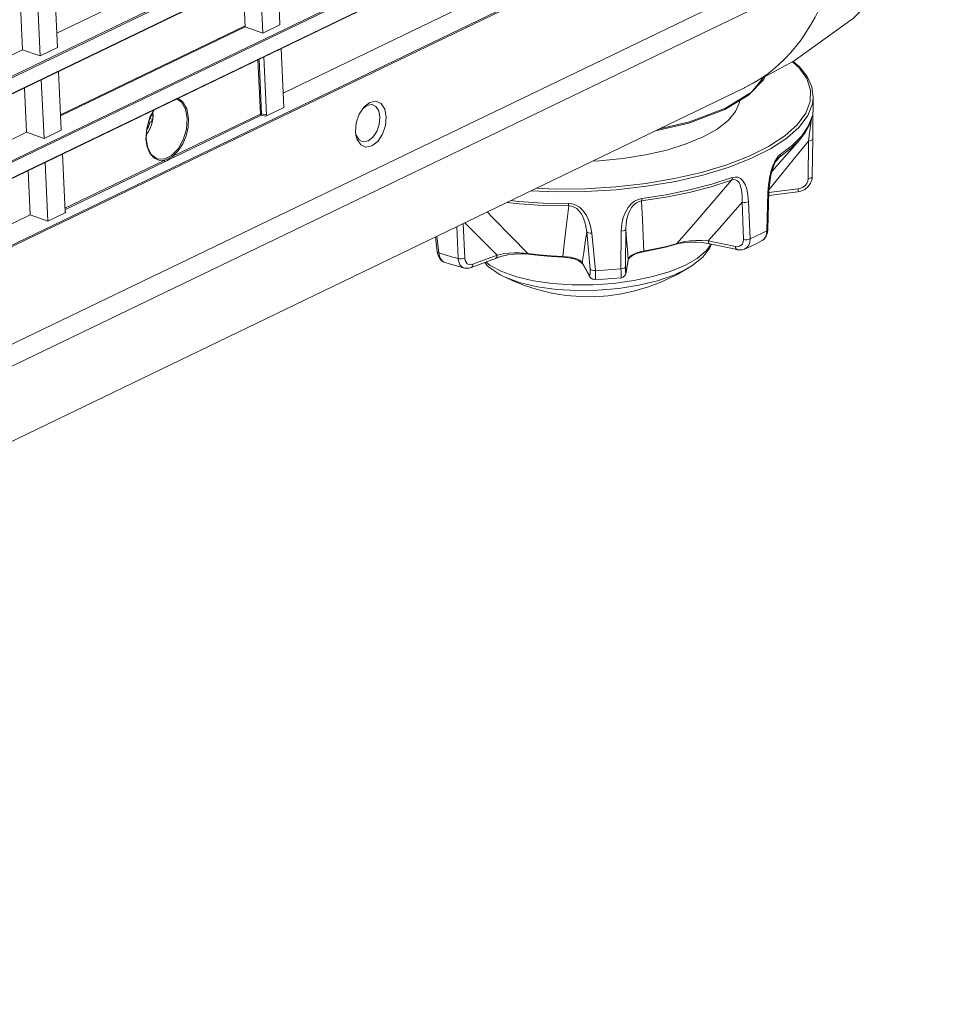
# Model space of a CAD drawing. Header units: millimetres. Extents: x 3925 to 5043, y -86 to 778.
# Tile 83 of 113: x 4901 to 4945, y 20 to 67. Entities that reach past the tile are written whole.
import ezdxf

# ---------------------------------------------------------------- set-up
doc = ezdxf.new("R2010")
doc.units = ezdxf.units.MM
doc.header["$LTSCALE"] = 46.255
for name, color, linetype in [('85-1A626G050DXF_CONTINUOUS_LINE', 7, 'CONTINUOUS'), ('H30-BOTTOM-CDXF_CONTINUOUS_LINE', 7, 'CONTINUOUS'), ('H30-LEFT-COVDXF_CONTINUOUS_LINE', 7, 'CONTINUOUS'), ('RUBBER-FOOT-DXF_CONTINUOUS_LINE', 7, 'CONTINUOUS')]:
    doc.layers.add(name, color=color, linetype=linetype)

msp = doc.modelspace()

# ---------------------------------------------------------------- linework, layer by layer
at = {"layer": '85-1A626G050DXF_CONTINUOUS_LINE', "color": 7, "linetype": 'Continuous', "lineweight": 0}
for p, q in [((4906.8054, 61.6415), (4906.7252, 61.6028)), ((4906.7946, 61.8292), (4906.9408, 61.7899)), ((4906.9459, 61.8485), (4906.9408, 61.7899)), ((4906.725, 61.1809), (4906.6308, 61.051))]:
    msp.add_line(p, q, dxfattribs=at)
for points in [[(4906.938, 62.1021), (4906.9401, 62.0857), (4906.9454, 62.0262), (4906.9481, 61.9667)], [(4906.9417, 62.1091), (4906.9516, 61.9694), (4906.9425, 61.8017)], [(4906.8054, 61.6415), (4906.7851, 61.5663), (4906.7592, 61.4932), (4906.7281, 61.4231), (4906.6922, 61.3571), (4906.6537, 61.2989)], [(4906.9425, 61.8017), (4906.9139, 61.6363), (4906.8676, 61.4766), (4906.8042, 61.3235), (4906.725, 61.1809)], [(4906.9408, 61.7899), (4906.9263, 61.7475), (4906.8987, 61.7081), (4906.8581, 61.6724), (4906.8054, 61.6415)], [(4906.9481, 61.9667), (4906.9483, 61.9074), (4906.9459, 61.8485)]]:
    msp.add_lwpolyline(points, dxfattribs=at)
at = {"layer": 'H30-BOTTOM-CDXF_CONTINUOUS_LINE', "color": 7, "linetype": 'Continuous', "lineweight": 0}
for p, q in [((4936.1235, 63.695), (4935.3894, 62.9393)), ((4936.1336, 63.7981), (4935.5451, 63.0955)), ((4936.169, 63.8172), (4936.1235, 63.695)), ((4838.5536, 16.7227), (4935.21, 63.2964)), ((4935.5451, 63.0955), (4934.29, 62.3163)), ((4935.209, 63.2986), (4935.22, 63.3039)), ((4904.3693, 62.8403), (4904.3667, 62.8957)), ((4935.3894, 62.9393), (4934.2578, 62.2593))]:
    msp.add_line(p, q, dxfattribs=at)
for points in [[(4935.22, 63.3039), (4937.5787, 64.5798), (4940.4161, 66.6168), (4942.9976, 69.2332), (4944.5562, 71.5442)], [(4935.22, 63.3039), (4935.2845, 63.3353), (4935.616, 63.5108), (4935.939, 63.7059), (4936.2521, 63.9202), (4936.5541, 64.1529), (4936.8452, 64.4041), (4937.1265, 64.6746), (4937.3974, 64.9638), (4937.6569, 65.2704), (4937.9041, 65.5932), (4938.1391, 65.9321), (4938.3627, 66.2882), (4938.5741, 66.6618), (4938.7725, 67.0522), (4938.9567, 67.4584), (4939.1262, 67.8802), (4939.281, 68.3183), (4939.4212, 68.7736), (4939.4596, 68.9182)], [(4934.2578, 62.2593), (4932.5438, 61.6095), (4930.9446, 61.2411)], [(4934.29, 62.3163), (4932.5834, 61.6684), (4931.1368, 61.3337)]]:
    msp.add_lwpolyline(points, dxfattribs=at)
at = {"layer": 'H30-LEFT-COVDXF_CONTINUOUS_LINE', "color": 7, "linetype": 'Continuous', "lineweight": 0}
for p, q in [((4941.669, 83.8238), (4845.0125, 37.2502)), ((4941.7043, 83.7684), (4845.0478, 37.1947)), ((4845.0421, 36.4435), (4941.738, 83.036)), ((4845.0504, 36.4261), (4941.7069, 82.9998)), ((4941.8504, 79.8811), (4845.194, 33.3074)), ((4941.8857, 79.8256), (4845.2293, 33.2519)), ((4845.2236, 32.5007), (4941.9194, 79.0932)), ((4845.2319, 32.4834), (4941.8883, 79.057)), ((4942.0319, 75.9383), (4845.3754, 29.3646)), ((4942.0672, 75.8828), (4845.4107, 29.3091)), ((4942.2768, 71.3273), (4845.6204, 24.7537)), ((4902.3515, 65.8983), (4911.1716, 70.1482)), ((4941.6328, 69.9654), (4844.9764, 23.3918)), ((4912.8847, 69.1119), (4913.0138, 66.3055)), ((4912.1946, 65.9108), (4912.0654, 68.7171)), ((4911.2555, 68.3269), (4911.3531, 66.2054)), ((4902.2539, 68.0197), (4902.383, 65.2133)), ((4900.6247, 67.2346), (4900.7223, 65.1132)), ((4901.5638, 64.8186), (4901.4346, 67.6249)), ((4913.1638, 63.0477), (4921.9839, 67.2977)), ((4913.0138, 66.3055), (4912.1946, 65.9108)), ((4911.3505, 66.2608), (4902.5304, 62.0109)), ((4902.533, 61.9555), (4911.3531, 66.2054)), ((4910.9971, 66.0905), (4910.9996, 66.0351)), ((4911.3531, 66.2054), (4912.1946, 65.9108)), ((4910.1159, 65.6093), (4910.1133, 65.6647)), ((4891.9022, 60.8633), (4900.7223, 65.1132)), ((4900.7223, 65.1132), (4901.5638, 64.8186)), ((4902.383, 65.2133), (4901.5638, 64.8186)), ((4913.0661, 65.1691), (4913.1953, 62.3628)), ((4912.0829, 62.0435), (4911.9635, 64.6378)), ((4912.1343, 62.0514), (4912.0141, 64.6622)), ((4912.37, 62.0102), (4912.2428, 64.7724)), ((4902.4353, 64.0769), (4902.5645, 61.2706)), ((4901.7453, 60.8758), (4901.6161, 63.6821)), ((4906.1494, 63.7547), (4906.23, 63.7369)), ((4900.8061, 63.2919), (4900.9038, 61.1705)), ((4917.0331, 62.3832), (4917.311, 62.5982)), ((4917.311, 62.5982), (4917.5959, 62.6546)), ((4913.1953, 62.3628), (4912.3378, 61.9496)), ((4916.8055, 62.0436), (4917.0331, 62.3832)), ((4916.9879, 62.3157), (4917.158, 62.4473)), ((4917.158, 62.4473), (4917.3871, 62.4931)), ((4917.3871, 62.4931), (4917.4436, 62.4829)), ((4912.0829, 62.0435), (4907.9016, 60.0288)), ((4912.1182, 61.988), (4907.937, 59.9733)), ((4912.3378, 61.9496), (4912.1182, 61.988)), ((4912.37, 62.0102), (4912.1343, 62.0514)), ((4917.7913, 61.8931), (4917.7601, 61.5462)), ((4892.0836, 56.9205), (4900.9038, 61.1705)), ((4900.9038, 61.1705), (4901.7453, 60.8758)), ((4902.5645, 61.2706), (4901.7453, 60.8758)), ((4916.6425, 61.0392), (4916.6241, 61.2054)), ((4906.6678, 60.4765), (4906.6115, 60.8492)), ((4916.6983, 60.835), (4916.6425, 61.0392)), ((4916.8731, 60.5746), (4916.6983, 60.835)), ((4906.7956, 60.1699), (4906.6678, 60.4765)), ((4901.9267, 56.933), (4901.7976, 59.7394)), ((4902.6209, 60.1361), (4902.748, 57.3738)), ((4907.489, 59.83), (4902.7403, 57.5418)), ((4907.5244, 59.7745), (4902.7435, 57.4709)), ((4900.9876, 59.3491), (4901.0852, 57.2277)), ((4902.7842, 57.3462), (4902.7694, 57.3617)), ((4892.2651, 52.9777), (4901.0852, 57.2277)), ((4901.0852, 57.2277), (4901.9267, 56.933)), ((4902.7842, 57.3462), (4901.9267, 56.933))]:
    msp.add_line(p, q, dxfattribs=at)
for points in [[(4908.0783, 62.7657), (4908.3103, 62.6107), (4908.5009, 62.2738), (4908.5823, 61.8255)], [(4908.139, 62.795), (4908.3671, 62.6436), (4908.5649, 62.2952), (4908.6493, 61.8311)], [(4917.5959, 62.6546), (4917.8446, 62.5442), (4918.0194, 62.2838), (4918.0936, 61.9134)], [(4906.6115, 60.8492), (4906.6499, 61.3696), (4906.8065, 61.8883), (4907.0121, 62.252)], [(4907.0195, 62.2555), (4906.7965, 61.8356), (4906.6571, 61.3488), (4906.6236, 60.8625)], [(4917.4436, 62.4829), (4917.5875, 62.4057), (4917.7303, 62.1956), (4917.7913, 61.8931)], [(4908.5823, 61.8255), (4908.5448, 61.3199), (4908.3928, 60.8179), (4908.1447, 60.3801), (4907.8304, 60.0593), (4907.4878, 59.8942), (4907.1583, 59.9048), (4907.1138, 59.9212)], [(4908.6493, 61.8311), (4908.6292, 61.4227), (4908.5347, 61.0087), (4908.3729, 60.6197), (4908.1565, 60.285), (4907.9016, 60.0288)], [(4912.1343, 62.0514), (4912.1156, 62.0513), (4912.0976, 62.0486), (4912.0829, 62.0435)], [(4912.0829, 62.0435), (4912.0881, 62.021), (4912.1008, 62.0009), (4912.1182, 61.988)], [(4912.1182, 61.988), (4912.1252, 62.004), (4912.1311, 62.0272), (4912.1343, 62.0514)], [(4916.6241, 61.2054), (4916.6617, 61.6297), (4916.8055, 62.0436)], [(4918.0936, 61.9134), (4918.056, 61.4891), (4917.9122, 61.0752), (4917.6842, 60.7351), (4917.4066, 60.5206), (4917.1218, 60.4642), (4916.8731, 60.5746)], [(4917.7601, 61.5462), (4917.6425, 61.2106), (4917.4586, 60.938), (4917.2354, 60.7658), (4917.0063, 60.72), (4916.9351, 60.7345)], [(4906.6236, 60.8625), (4906.6967, 60.4385), (4906.8653, 60.1138), (4907.1138, 59.9212)], [(4916.9351, 60.7345), (4916.8058, 60.8075), (4916.6631, 61.0176), (4916.6561, 61.0429)], [(4907.489, 59.83), (4907.2225, 59.8347), (4906.9854, 59.9506), (4906.7956, 60.1699)], [(4907.489, 59.83), (4907.4944, 59.8073), (4907.5071, 59.7873), (4907.5243, 59.7745)], [(4907.9016, 60.0288), (4907.8235, 59.9826), (4907.7535, 59.9451), (4907.6926, 59.9148), (4907.6316, 59.8865), (4907.5641, 59.8578), (4907.4891, 59.83)], [(4907.937, 59.9733), (4907.8544, 59.9351), (4907.7727, 59.8977), (4907.691, 59.8585), (4907.6082, 59.8166), (4907.5244, 59.7745)], [(4907.9016, 60.0288), (4907.9069, 60.0061), (4907.9197, 59.9861), (4907.9369, 59.9733)]]:
    msp.add_lwpolyline(points, dxfattribs=at)
for centre, major_axis, ratio, start_param, end_param in [((4912.3338, 61.9952), (0.017, 0.0474), 0.6734468, -2.5411617, -1.0218924), ((4902.7839, 57.3936), (0.0199, 0.049), 0.611812, 2.216664, 3.7359333)]:
    msp.add_ellipse(centre, major_axis=major_axis, ratio=ratio, start_param=start_param, end_param=end_param, dxfattribs=at)
at = {"layer": 'RUBBER-FOOT-DXF_CONTINUOUS_LINE', "color": 7, "linetype": 'Continuous', "lineweight": 0}
for p, q in [((4938.4681, 61.4364), (4938.4833, 62.8541)), ((4938.4267, 61.8823), (4938.4324, 61.9291)), ((4938.4267, 61.8823), (4938.4294, 61.8929)), ((4938.4324, 61.9291), (4938.4467, 61.9764)), ((4938.4681, 61.4363), (4938.4614, 60.8543)), ((4936.5108, 59.3062), (4937.8298, 60.8011)), ((4938.2433, 58.955), (4938.2637, 60.7528)), ((4938.4614, 60.8531), (4938.441, 59.0555)), ((4936.6758, 59.7471), (4936.8677, 59.9861)), ((4936.8191, 60.0333), (4936.7243, 59.9111)), ((4936.911, 60.1128), (4936.8191, 60.0333)), ((4936.3228, 58.3012), (4936.2718, 56.4679)), ((4936.3469, 58.6588), (4936.3228, 58.3012)), ((4936.3232, 56.5234), (4936.3729, 58.356)), ((4937.743, 58.3223), (4936.3675, 58.1567)), ((4936.3714, 58.2993), (4937.7655, 58.4672)), ((4935.155, 56.0556), (4935.0857, 57.831)), ((4935.4699, 56.0815), (4935.3991, 57.8561)), ((4921.5284, 55.1439), (4921.4617, 56.6717)), ((4921.771, 56.8208), (4921.8451, 55.1605)), ((4927.8323, 54.6381), (4927.6646, 56.4206)), ((4929.3195, 56.4493), (4929.3035, 54.6546)), ((4929.5337, 56.5462), (4929.5198, 54.7516)), ((4936.3073, 56.3824), (4936.3232, 56.5235)), ((4920.525, 55.4715), (4920.4403, 56.1796)), ((4920.5041, 56.2104), (4920.6, 55.4139)), ((4927.9102, 56.3545), (4928.0799, 54.5723)), ((4933.4666, 55.9866), (4934.7662, 55.7149)), ((4936.0466, 56.0024), (4936.0464, 56.0023)), ((4930.3594, 55.4907), (4930.9417, 55.6033)), ((4930.9417, 55.6033), (4931.4712, 55.7259)), ((4931.9349, 55.8289), (4932.0578, 55.86)), ((4933.3759, 55.5086), (4933.6058, 55.8278)), ((4934.8504, 55.5676), (4933.5508, 55.8393)), ((4920.525, 55.4717), (4920.5534, 55.3307)), ((4920.5263, 55.4653), (4920.525, 55.4715)), ((4922.1495, 54.7147), (4923.3124, 55.1521)), ((4923.3898, 55.3089), (4922.2269, 54.8716)), ((4924.751, 55.3689), (4924.8883, 55.3544)), ((4925.3939, 55.3172), (4924.8484, 55.3843)), ((4925.9854, 55.2394), (4926.5539, 55.2091)), ((4926.7118, 55.2287), (4926.5325, 55.2373)), ((4929.6421, 55.0705), (4929.5441, 54.4749)), ((4929.547, 54.5072), (4929.6448, 55.1022)), ((4929.6421, 55.0708), (4929.6704, 55.1336)), ((4929.6448, 55.1023), (4929.6421, 55.0705)), ((4927.4187, 54.9421), (4927.476, 54.8734)), ((4927.7721, 54.3878), (4927.4503, 54.9547)), ((4927.7981, 54.3059), (4927.476, 54.8734)), ((4923.5388, 54.37), (4924.1071, 54.0927)), ((4929.539, 54.4727), (4929.547, 54.5072)), ((4929.547, 54.5072), (4929.5442, 54.475))]:
    msp.add_line(p, q, dxfattribs=at)
for points in [[(4925.265, 58.5044), (4926.1654, 58.4638), (4927.6122, 58.4759), (4929.0615, 58.5639), (4930.4862, 58.726), (4931.8598, 58.9593), (4933.1568, 59.2595), (4934.3529, 59.6208), (4935.4259, 60.0366), (4936.3559, 60.4992), (4937.1254, 60.9999), (4937.7201, 61.5294), (4938.129, 62.0778), (4938.3445, 62.635), (4938.3625, 63.1905), (4938.1827, 63.734), (4937.8084, 64.2554), (4937.4908, 64.5322)], [(4938.4833, 62.8541), (4938.4144, 63.3458), (4938.1954, 63.8287), (4937.8253, 64.2948), (4937.5247, 64.5506)], [(4925.007, 58.3801), (4926.1551, 58.3283), (4927.6155, 58.3406), (4929.0783, 58.4294), (4930.5164, 58.593), (4931.9029, 58.8285), (4933.212, 59.1315), (4934.4194, 59.4962), (4935.5025, 59.9159), (4936.4411, 60.3828), (4937.2178, 60.8882), (4937.8182, 61.4227), (4938.2309, 61.9763), (4938.4484, 62.5387), (4938.4833, 62.8541)], [(4934.4206, 61.7346), (4934.7779, 62.1611), (4934.9619, 62.5971), (4934.9697, 62.6871)], [(4933.2258, 60.9516), (4933.899, 61.3281), (4934.4206, 61.7346)], [(4937.8298, 60.8011), (4938.1053, 61.1597), (4938.3042, 61.5219), (4938.4267, 61.8822)], [(4938.4324, 61.9291), (4938.2517, 61.4608), (4937.9349, 60.998)], [(4938.3962, 61.7924), (4938.3875, 61.7139), (4938.3725, 61.5954), (4938.3268, 61.2481)], [(4938.4467, 61.9764), (4938.4578, 61.9806), (4938.4653, 61.935)], [(4938.4653, 61.935), (4938.4692, 61.8339), (4938.47, 61.6759), (4938.4681, 61.4364)], [(4938.3268, 61.2481), (4938.2973, 61.0196), (4938.2637, 60.7526)], [(4927.9393, 59.793), (4928.2722, 59.8053), (4929.3958, 59.9151), (4930.4787, 60.0896), (4931.4943, 60.3246), (4932.4176, 60.6143), (4933.2258, 60.9516)], [(4936.3796, 58.4432), (4936.9212, 59.1027), (4937.5953, 59.9291), (4938.2637, 60.7528)], [(4937.8298, 60.8011), (4937.4396, 60.4177), (4936.8677, 59.9861)], [(4937.9349, 60.998), (4937.486, 60.5467), (4936.911, 60.1128)], [(4938.2636, 60.7526), (4938.3426, 60.7652), (4938.4062, 60.7883), (4938.4474, 60.8191), (4938.4614, 60.8531)], [(4936.7243, 59.9111), (4936.6303, 59.7443), (4936.5405, 59.5312), (4936.4605, 59.2768), (4936.3945, 58.9849), (4936.3469, 58.6588)], [(4936.3729, 58.3561), (4936.4054, 58.7823), (4936.4654, 59.1324), (4936.5333, 59.3922), (4936.6039, 59.5921), (4936.6744, 59.7447), (4936.7408, 59.8548), (4936.7658, 59.8885)], [(4936.8677, 59.9861), (4936.8025, 59.9308), (4936.7658, 59.8885)], [(4936.8677, 59.9861), (4936.8913, 60.0224), (4936.906, 60.0653), (4936.911, 60.1128)], [(4934.5875, 58.8874), (4933.6119, 58.5733), (4932.5605, 58.3004), (4931.447, 58.0723), (4930.2859, 57.892)], [(4934.6184, 59.0081), (4933.6374, 58.6923), (4932.5803, 58.4179), (4931.4607, 58.1886), (4930.2933, 58.0073)], [(4934.5875, 58.8874), (4933.6449, 57.7867), (4932.7759, 56.7798), (4931.9773, 55.8637)], [(4934.5875, 58.8874), (4934.6047, 58.9206), (4934.6151, 58.9613), (4934.6184, 59.0081)], [(4934.5875, 58.8874), (4934.6842, 58.9101), (4934.7791, 58.9006), (4934.8666, 58.8538), (4934.942, 58.7691), (4935.003, 58.6486), (4935.0488, 58.4943), (4935.0788, 58.3071), (4935.0918, 58.0865), (4935.0857, 57.8308)], [(4934.6184, 59.0081), (4934.7514, 59.037), (4934.8837, 59.0242), (4935.0101, 58.9637), (4935.127, 58.8502), (4935.2282, 58.6831), (4935.3099, 58.4623), (4935.3685, 58.1874), (4935.3991, 57.8561)], [(4937.743, 58.3223), (4937.889, 58.3537), (4938.0828, 58.443), (4938.2449, 58.5775), (4938.3628, 58.7457), (4938.4284, 58.9337), (4938.441, 59.0554)], [(4937.7655, 58.4672), (4937.8911, 58.4972), (4938.0066, 58.5543), (4938.1046, 58.6344), (4938.1793, 58.7321), (4938.2264, 58.8412), (4938.2433, 58.955)], [(4938.2433, 58.955), (4938.3226, 58.9677), (4938.3865, 58.9909), (4938.4275, 59.0221), (4938.441, 59.0554)], [(4936.3729, 58.356), (4936.3616, 58.329), (4936.3228, 58.3012)], [(4937.7655, 58.4672), (4937.7654, 58.4044), (4937.7606, 58.3569), (4937.7514, 58.3288), (4937.743, 58.3223)], [(4924.033, 57.9107), (4924.4105, 57.8685), (4925.5887, 57.7937), (4926.7953, 57.772)], [(4930.2933, 58.0073), (4930.1244, 57.9663), (4929.9556, 57.8839), (4929.7936, 57.7566), (4929.6439, 57.5814), (4929.5155, 57.3611), (4929.4143, 57.0981), (4929.3464, 56.7938), (4929.3195, 56.4493)], [(4930.2859, 57.892), (4930.1644, 57.8642), (4930.0404, 57.804), (4929.921, 57.7093), (4929.8127, 57.5819), (4929.7194, 57.4257), (4929.6429, 57.2433), (4929.5849, 57.0359), (4929.5473, 56.8037), (4929.5337, 56.5461)], [(4930.2859, 57.892), (4930.291, 57.9224), (4930.2935, 57.9614), (4930.2933, 58.0073)], [(4930.3921, 55.4969), (4930.3653, 56.22), (4930.3298, 57.0175), (4930.2859, 57.892)], [(4933.4666, 55.9866), (4934.0069, 56.5967), (4934.5487, 57.2143), (4935.0857, 57.831)], [(4935.0856, 57.8308), (4935.1638, 57.8186), (4935.2485, 57.819), (4935.3301, 57.832), (4935.3991, 57.8561)], [(4924.8484, 55.3843), (4924.0528, 56.1909), (4923.1835, 57.0807), (4922.9054, 57.3674)], [(4923.8448, 57.82), (4924.4351, 57.754), (4925.6069, 57.6796), (4926.8069, 57.658)], [(4926.8069, 57.658), (4926.7035, 56.7756), (4926.6121, 55.9695), (4926.5325, 55.2373)], [(4926.7953, 57.772), (4926.9697, 57.7541), (4927.1473, 57.695), (4927.3217, 57.5903), (4927.4874, 57.4364), (4927.6354, 57.2347), (4927.7595, 56.9868), (4927.8536, 56.6935), (4927.9102, 56.3545)], [(4926.7953, 57.772), (4926.7983, 57.7263), (4926.8022, 57.6878), (4926.8069, 57.658)], [(4926.8069, 57.658), (4926.9324, 57.6468), (4927.0624, 57.6038), (4927.1901, 57.5258), (4927.3087, 57.4138), (4927.4142, 57.271), (4927.5045, 57.0996), (4927.5779, 56.9008), (4927.6324, 56.6747), (4927.6646, 56.4206)], [(4921.8442, 56.8561), (4922.3049, 56.3909), (4922.8485, 55.8462), (4923.3898, 55.3089)], [(4927.4503, 54.9547), (4927.5223, 55.4385), (4927.5939, 55.9294), (4927.6646, 56.4206)], [(4927.9102, 56.3545), (4927.8266, 56.354), (4927.7525, 56.3659), (4927.6964, 56.3889), (4927.6646, 56.4204)], [(4929.5337, 56.5461), (4929.514, 56.5112), (4929.4678, 56.4813), (4929.4004, 56.4598), (4929.3195, 56.4493)], [(4929.5337, 56.5462), (4929.5705, 56.0624), (4929.6077, 55.5787), (4929.6448, 55.1022)], [(4935.4699, 56.0815), (4935.7492, 56.2068), (4936.0166, 56.3356), (4936.2718, 56.4679)], [(4936.2718, 56.4679), (4936.2517, 56.3022), (4936.199, 56.1609), (4936.1171, 56.0534), (4936.0466, 56.0024)], [(4936.3232, 56.5234), (4936.3114, 56.4958), (4936.2718, 56.4679)], [(4931.4712, 55.7259), (4932.1507, 55.9108), (4932.3617, 55.9513), (4932.6047, 55.9819), (4932.8738, 56.0001), (4933.1634, 56.0029), (4933.4666, 55.9866)], [(4933.4666, 55.9866), (4933.4781, 55.9235), (4933.5009, 55.875), (4933.533, 55.8457), (4933.5507, 55.8393)], [(4934.7662, 55.7149), (4934.8732, 55.707), (4934.9701, 55.7292), (4935.0508, 55.7793), (4935.1106, 55.8538), (4935.1459, 55.9478), (4935.155, 56.0556)], [(4935.155, 56.0556), (4935.2337, 56.0433), (4935.3189, 56.0438), (4935.4008, 56.057), (4935.4699, 56.0815)], [(4935.2096, 55.5991), (4935.3165, 55.6677), (4935.4032, 55.7779), (4935.4554, 55.9191), (4935.4699, 56.0815)], [(4935.2096, 55.5991), (4935.4884, 55.7236), (4935.7903, 55.869), (4936.0464, 56.0023)], [(4936.0466, 56.0024), (4936.1453, 56.0743), (4936.2451, 56.2069), (4936.3073, 56.3824)], [(4924.3117, 54.2768), (4925.1183, 54.0859), (4926.0137, 53.9555), (4926.9708, 53.8895), (4927.9604, 53.8899), (4928.9524, 53.9566), (4929.9168, 54.0876), (4930.8243, 54.2791), (4931.6472, 54.525), (4932.3605, 54.8181), (4932.9427, 55.1493), (4933.3759, 55.5086)], [(4929.6448, 55.1023), (4929.6944, 55.2001), (4929.7873, 55.2858), (4929.9121, 55.3589), (4930.0603, 55.4188), (4930.2235, 55.4649), (4930.3594, 55.4907)], [(4930.3642, 55.4654), (4930.9072, 55.5706), (4931.4318, 55.6919), (4931.9349, 55.8289)], [(4930.3921, 55.4969), (4930.376, 55.4712), (4930.3642, 55.4654)], [(4931.9773, 55.8637), (4931.9493, 55.8352), (4931.9349, 55.8289)], [(4932.0578, 55.86), (4932.2828, 55.8975), (4932.5658, 55.9197), (4932.8987, 55.9187), (4933.2578, 55.8882), (4933.5507, 55.8393)], [(4932.6826, 54.7908), (4933.2051, 55.2124), (4933.5442, 55.651), (4933.6106, 55.8151)], [(4934.7662, 55.7149), (4934.7777, 55.6517), (4934.8005, 55.6033), (4934.8326, 55.574), (4934.8504, 55.5676)], [(4934.8504, 55.5675), (4934.9479, 55.5546), (4935.0968, 55.5644), (4935.2095, 55.5991)], [(4920.6, 55.4139), (4920.5501, 55.4358), (4920.5263, 55.4653)], [(4920.5534, 55.3307), (4920.6296, 55.1597), (4920.737, 55.0396), (4920.8634, 54.9707)], [(4920.6, 55.4139), (4920.899, 55.3189), (4921.2086, 55.2289), (4921.5285, 55.1439)], [(4920.6, 55.4139), (4920.6329, 55.2518), (4920.6921, 55.1181), (4920.7737, 55.0215), (4920.8634, 54.9707)], [(4921.5284, 55.1439), (4921.6043, 55.1292), (4921.6889, 55.1271), (4921.7724, 55.138), (4921.8451, 55.1605)], [(4921.8223, 54.6918), (4921.7006, 54.752), (4921.6134, 54.8506), (4921.5548, 54.9843), (4921.5285, 55.1439)], [(4922.2269, 54.8716), (4922.13, 54.85), (4922.0404, 54.8594), (4921.9624, 54.899), (4921.9019, 54.9654), (4921.8619, 55.0547), (4921.8451, 55.1605)], [(4923.3125, 55.1521), (4923.5719, 55.2364), (4923.9053, 55.3132), (4924.2277, 55.3587), (4924.5133, 55.3752), (4924.751, 55.3689)], [(4923.3125, 55.1521), (4923.3274, 55.1594), (4923.3614, 55.1931), (4923.3829, 55.2446), (4923.3899, 55.309)], [(4924.8484, 55.3843), (4924.6643, 55.4074), (4924.4477, 55.4191), (4924.2052, 55.417), (4923.9433, 55.3995), (4923.6689, 55.3643), (4923.3899, 55.309)], [(4924.8883, 55.3544), (4924.8736, 55.3594), (4924.8484, 55.3843)], [(4924.8884, 55.3544), (4925.4291, 55.288), (4925.9854, 55.2394)], [(4926.5325, 55.2373), (4925.9566, 55.2681), (4925.3939, 55.3172)], [(4926.5539, 55.2091), (4926.5453, 55.2134), (4926.5325, 55.2373)], [(4926.554, 55.2091), (4926.7015, 55.1987), (4926.9149, 55.165), (4927.1192, 55.1079), (4927.2945, 55.0298), (4927.4187, 54.9421)], [(4927.4503, 54.9547), (4927.3544, 55.0428), (4927.2225, 55.1134), (4927.0656, 55.1675), (4926.8926, 55.2058), (4926.7118, 55.2287)], [(4929.6704, 55.1336), (4929.7512, 55.2191), (4929.8815, 55.306), (4930.0471, 55.3808), (4930.232, 55.4375), (4930.3642, 55.4654)], [(4920.8634, 54.9707), (4921.1611, 54.8756), (4921.505, 54.7756), (4921.8223, 54.6918)], [(4921.8224, 54.6918), (4921.9059, 54.6782), (4922.0526, 54.6871), (4922.1494, 54.7147)], [(4922.1495, 54.7147), (4922.1644, 54.722), (4922.1984, 54.7558), (4922.2199, 54.8072), (4922.2269, 54.8716)], [(4922.783, 54.953), (4922.9801, 54.7415), (4923.5388, 54.37)], [(4924.3117, 54.2768), (4923.6185, 54.5222), (4923.0596, 54.8148), (4922.8557, 54.9803)], [(4925.25, 53.6743), (4925.9821, 53.4943), (4926.6895, 53.3809), (4927.369, 53.3256), (4928.0337, 53.3216), (4928.6871, 53.3657), (4929.3298, 53.4564), (4929.9695, 53.5946), (4930.6188, 53.7863), (4931.2874, 54.0415), (4931.9907, 54.3795), (4932.6826, 54.7908)], [(4927.476, 54.8734), (4927.4684, 54.8881), (4927.4503, 54.9547)], [(4927.8323, 54.6381), (4927.8394, 54.5325), (4927.8393, 54.4468), (4927.8319, 54.3866), (4927.8176, 54.3554), (4927.7974, 54.3555), (4927.7721, 54.3878)], [(4928.0799, 54.5723), (4927.9957, 54.5715), (4927.921, 54.5834), (4927.8643, 54.6065), (4927.8323, 54.6381)], [(4928.0799, 54.5723), (4928.0896, 54.4135), (4928.0914, 54.2848), (4928.0852, 54.1948), (4928.0716, 54.1486), (4928.0631, 54.1432)], [(4928.0799, 54.5723), (4928.4888, 54.5937), (4928.8969, 54.6211), (4929.3035, 54.6546)], [(4929.5197, 54.7516), (4929.4998, 54.7165), (4929.4531, 54.6864), (4929.385, 54.665), (4929.3035, 54.6546)], [(4929.3035, 54.6546), (4929.3048, 54.4952), (4929.306, 54.3665), (4929.3072, 54.277), (4929.308, 54.2318), (4929.3082, 54.2269)], [(4929.5198, 54.7516), (4929.5199, 54.6458), (4929.5221, 54.5605)], [(4929.5221, 54.5605), (4929.5261, 54.5008), (4929.5319, 54.4707), (4929.539, 54.4727)], [(4931.8283, 54.3531), (4932.4842, 54.6691), (4932.6826, 54.7908)], [(4924.5048, 53.9902), (4923.8093, 54.2393), (4923.5388, 54.37)], [(4924.1071, 54.0927), (4924.691, 53.8569), (4925.25, 53.6743)], [(4924.5048, 53.9902), (4925.3215, 53.7995), (4926.2313, 53.6735), (4927.2034, 53.6167), (4928.2046, 53.6309), (4929.2008, 53.7157), (4930.1582, 53.8681), (4931.0441, 54.083), (4931.8283, 54.3531)], [(4927.7981, 54.3059), (4927.7902, 54.3212), (4927.7721, 54.3878)], [(4927.7982, 54.3057), (4927.8228, 54.2671), (4927.8776, 54.2074), (4927.9527, 54.1622), (4928.043, 54.1431), (4928.0631, 54.1432)], [(4928.0631, 54.1432), (4928.4668, 54.1638), (4928.9069, 54.1934), (4929.3082, 54.2269)], [(4929.3082, 54.2269), (4929.3285, 54.2296), (4929.4125, 54.2604), (4929.4762, 54.3133), (4929.5142, 54.3713), (4929.5317, 54.4177), (4929.541, 54.4571), (4929.5442, 54.4752)]]:
    msp.add_lwpolyline(points, dxfattribs=at)

doc.saveas('drawing.dxf')
